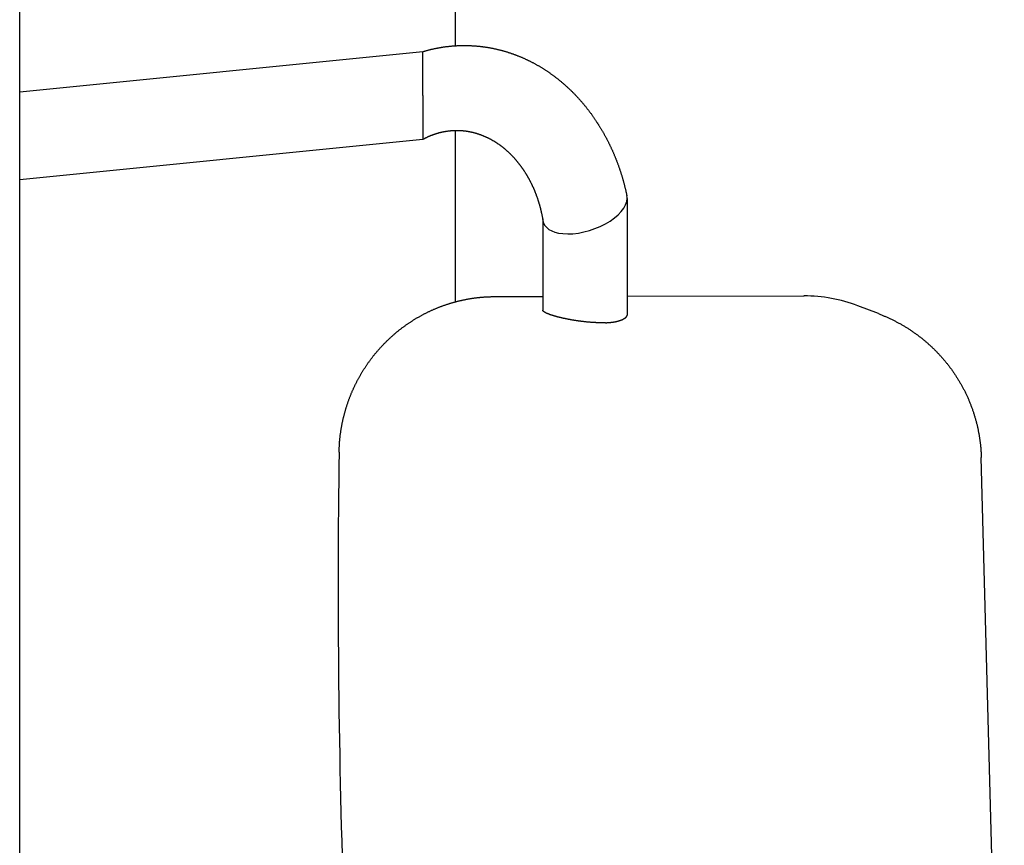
# Model space of a CAD drawing. Extents: x 1292 to 96515, y -55444 to 58338.
# Tile 18 of 80: x 8168 to 8482, y -52263 to -52000. Entities that reach past the tile are written whole.
import ezdxf

# ---------------------------------------------------------------- set-up
doc = ezdxf.new("R2010")
doc.units = 0
doc.layers.get('0').update_dxf_attribs({"linetype": 'CONTINUOUS'})

msp = doc.modelspace()

# ---------------------------------------------------------------- linework, layer by layer
at = {"color": 104, "linetype": 'Continuous'}
for p, q in [((8307.08, -51852.37), (8307.08, -52008.16)), ((8168.08, -52800.89), (8168.08, -51991.62)), ((8168.08, -52022.87), (8296.77, -52010)), ((8296.77, -52024), (8296.77, -52010)), ((8296.77, -52024), (8296.77, -52038)), ((8307.08, -52035.17), (8307.08, -52089.88)), ((8168.08, -52050.87), (8296.77, -52038)), ((8361.94, -52056.86), (8361.94, -52094.08)), ((8335.01, -52063.37), (8335.01, -52092.57)), ((8319.57, -52088.21), (8335.01, -52088.18)), ((8361.94, -52088.12), (8418.39, -52088)), ((8442.14, -52093.65), (8435.58, -52091.15)), ((8482.31, -52417.11), (8474.96, -52139.55))]:
    msp.add_line(p, q, dxfattribs=at)
for points in [[(8296.77, -52010), (8296.96, -52009.95), (8297.15, -52009.89), (8297.34, -52009.84), (8297.53, -52009.78), (8297.72, -52009.73), (8297.91, -52009.68), (8298.1, -52009.63), (8298.29, -52009.58), (8298.48, -52009.53), (8298.68, -52009.48), (8298.87, -52009.43), (8299.06, -52009.38), (8299.25, -52009.34), (8299.44, -52009.29), (8299.64, -52009.25), (8299.83, -52009.2), (8300.02, -52009.16), (8300.22, -52009.12), (8300.41, -52009.07), (8300.6, -52009.03), (8300.8, -52008.99), (8300.99, -52008.96), (8301.18, -52008.92), (8301.38, -52008.88), (8301.57, -52008.84), (8301.77, -52008.81), (8301.96, -52008.77), (8302.16, -52008.74), (8302.35, -52008.7), (8302.54, -52008.67), (8302.74, -52008.64), (8302.94, -52008.61), (8303.13, -52008.58), (8303.33, -52008.55), (8303.52, -52008.52), (8303.72, -52008.5), (8303.91, -52008.47), (8304.11, -52008.44), (8304.31, -52008.42), (8304.5, -52008.39), (8304.7, -52008.37), (8304.89, -52008.35), (8305.09, -52008.33), (8305.29, -52008.31), (8305.48, -52008.29), (8305.68, -52008.27), (8305.88, -52008.25), (8306.07, -52008.23), (8306.27, -52008.22), (8306.47, -52008.2), (8306.66, -52008.19), (8306.86, -52008.17), (8307.06, -52008.16), (8307.26, -52008.15), (8307.45, -52008.13), (8307.65, -52008.12), (8307.85, -52008.11), (8308.05, -52008.11), (8308.24, -52008.1), (8308.44, -52008.09), (8308.64, -52008.08), (8308.84, -52008.08), (8309.03, -52008.07), (8309.23, -52008.07), (8309.43, -52008.07), (8309.63, -52008.07), (8309.82, -52008.07), (8310.02, -52008.06), (8310.22, -52008.07), (8310.42, -52008.07), (8310.61, -52008.07), (8310.81, -52008.07), (8311.01, -52008.08), (8311.21, -52008.08), (8311.4, -52008.09), (8311.6, -52008.09), (8311.8, -52008.1), (8312, -52008.11), (8312.19, -52008.12), (8312.39, -52008.13), (8312.59, -52008.14), (8312.79, -52008.15), (8312.98, -52008.16), (8313.18, -52008.18), (8313.38, -52008.19), (8313.58, -52008.21), (8313.77, -52008.22), (8313.97, -52008.24), (8314.17, -52008.26), (8314.36, -52008.28), (8314.56, -52008.29), (8314.76, -52008.32), (8314.95, -52008.34), (8315.15, -52008.36), (8315.35, -52008.38), (8315.54, -52008.4), (8315.74, -52008.43), (8315.93, -52008.45), (8316.13, -52008.48), (8316.33, -52008.51), (8316.52, -52008.54), (8316.72, -52008.56), (8316.91, -52008.59), (8317.11, -52008.62), (8317.3, -52008.65), (8317.5, -52008.69), (8317.69, -52008.72), (8317.89, -52008.75), (8318.08, -52008.79), (8318.28, -52008.82), (8318.47, -52008.86), (8318.66, -52008.9), (8318.86, -52008.93), (8319.05, -52008.97), (8319.25, -52009.01), (8319.44, -52009.05), (8319.63, -52009.09), (8319.83, -52009.14), (8320.02, -52009.18), (8320.21, -52009.22), (8320.4, -52009.27), (8320.6, -52009.31), (8320.79, -52009.36), (8320.98, -52009.41), (8321.17, -52009.45), (8321.36, -52009.5), (8321.56, -52009.55), (8321.75, -52009.6), (8321.94, -52009.65), (8322.13, -52009.7), (8322.32, -52009.76), (8322.51, -52009.81), (8322.7, -52009.86), (8322.89, -52009.92), (8323.08, -52009.97), (8323.27, -52010.03), (8323.46, -52010.09), (8323.65, -52010.15), (8323.83, -52010.21), (8324.02, -52010.27), (8324.21, -52010.33), (8324.4, -52010.39), (8324.59, -52010.45), (8324.77, -52010.51), (8324.96, -52010.58), (8325.15, -52010.64), (8325.33, -52010.71), (8325.52, -52010.77), (8325.71, -52010.84), (8325.89, -52010.91), (8326.08, -52010.97), (8326.26, -52011.04), (8326.45, -52011.11), (8326.63, -52011.18), (8326.82, -52011.26), (8327, -52011.33), (8327.18, -52011.4), (8327.37, -52011.47), (8327.55, -52011.55), (8327.73, -52011.62), (8327.92, -52011.7), (8328.1, -52011.78), (8328.28, -52011.85), (8328.46, -52011.93), (8328.64, -52012.01), (8328.82, -52012.09), (8329, -52012.17), (8329.18, -52012.25), (8329.36, -52012.33), (8329.54, -52012.42), (8329.72, -52012.5), (8329.9, -52012.58), (8330.08, -52012.67), (8330.26, -52012.75), (8330.44, -52012.84), (8330.61, -52012.93), (8330.79, -52013.01), (8330.97, -52013.1), (8331.15, -52013.19), (8331.32, -52013.28), (8331.5, -52013.37), (8331.67, -52013.46), (8331.85, -52013.55), (8332.02, -52013.65), (8332.2, -52013.74), (8332.37, -52013.83), (8332.54, -52013.93), (8332.72, -52014.02), (8332.89, -52014.12), (8333.06, -52014.22), (8333.23, -52014.31), (8333.41, -52014.41), (8333.58, -52014.51), (8333.75, -52014.61), (8333.92, -52014.71), (8334.09, -52014.81), (8334.26, -52014.91), (8334.43, -52015.01), (8334.6, -52015.12), (8334.77, -52015.22), (8334.93, -52015.32), (8335.1, -52015.43), (8335.27, -52015.53), (8335.43, -52015.64), (8335.6, -52015.74), (8335.77, -52015.85), (8335.93, -52015.96), (8336.1, -52016.07), (8336.26, -52016.18), (8336.43, -52016.29), (8336.59, -52016.4), (8336.76, -52016.51), (8336.92, -52016.62), (8337.08, -52016.73), (8337.24, -52016.84), (8337.41, -52016.96), (8337.57, -52017.07), (8337.73, -52017.19), (8337.89, -52017.3), (8338.05, -52017.42), (8338.21, -52017.53), (8338.37, -52017.65), (8338.53, -52017.77), (8338.68, -52017.89), (8338.84, -52018.01), (8339, -52018.13), (8339.16, -52018.25), (8339.31, -52018.37), (8339.47, -52018.49), (8339.63, -52018.61), (8339.78, -52018.73), (8339.94, -52018.85), (8340.09, -52018.98), (8340.24, -52019.1), (8340.4, -52019.23), (8340.55, -52019.35), (8340.7, -52019.48), (8340.85, -52019.6), (8341.01, -52019.73), (8341.16, -52019.86), (8341.31, -52019.99), (8341.46, -52020.11), (8341.61, -52020.24), (8341.76, -52020.37), (8341.91, -52020.5), (8342.05, -52020.63), (8342.2, -52020.76), (8342.35, -52020.9), (8342.5, -52021.03), (8342.64, -52021.16), (8342.79, -52021.29), (8342.93, -52021.43), (8343.08, -52021.56), (8343.22, -52021.7), (8343.37, -52021.83), (8343.51, -52021.97), (8343.65, -52022.1), (8343.8, -52022.24), (8343.94, -52022.38), (8344.08, -52022.52), (8344.22, -52022.66), (8344.36, -52022.79), (8344.5, -52022.93), (8344.64, -52023.07), (8344.78, -52023.21), (8344.92, -52023.35), (8345.06, -52023.5), (8345.2, -52023.64), (8345.33, -52023.78), (8345.47, -52023.92), (8345.61, -52024.07), (8345.74, -52024.21), (8345.88, -52024.35), (8346.01, -52024.5), (8346.15, -52024.64), (8346.28, -52024.79), (8346.41, -52024.93), (8346.54, -52025.08), (8346.68, -52025.23), (8346.81, -52025.38), (8346.94, -52025.52), (8347.07, -52025.67), (8347.2, -52025.82), (8347.33, -52025.97), (8347.46, -52026.12), (8347.59, -52026.27), (8347.72, -52026.42), (8347.84, -52026.57), (8347.97, -52026.72), (8348.1, -52026.87), (8348.22, -52027.02), (8348.35, -52027.18), (8348.48, -52027.33), (8348.6, -52027.48), (8348.72, -52027.64), (8348.85, -52027.79), (8348.97, -52027.95), (8349.09, -52028.1), (8349.22, -52028.26), (8349.34, -52028.41), (8349.46, -52028.57), (8349.58, -52028.73), (8349.7, -52028.88), (8349.82, -52029.04), (8349.94, -52029.2), (8350.06, -52029.36), (8350.17, -52029.51), (8350.29, -52029.67), (8350.41, -52029.83), (8350.53, -52029.99), (8350.64, -52030.15), (8350.76, -52030.31), (8350.87, -52030.47), (8350.99, -52030.63), (8351.1, -52030.8), (8351.21, -52030.96), (8351.33, -52031.12), (8351.44, -52031.28), (8351.55, -52031.45), (8351.66, -52031.61), (8351.77, -52031.77), (8351.88, -52031.94), (8351.99, -52032.1), (8352.1, -52032.27), (8352.21, -52032.43), (8352.32, -52032.6), (8352.43, -52032.76), (8352.53, -52032.93), (8352.64, -52033.09), (8352.75, -52033.26), (8352.85, -52033.43), (8352.96, -52033.6), (8353.06, -52033.76), (8353.16, -52033.93), (8353.27, -52034.1), (8353.37, -52034.27), (8353.47, -52034.44), (8353.57, -52034.61), (8353.68, -52034.78), (8353.78, -52034.95), (8353.88, -52035.12), (8353.98, -52035.29), (8354.08, -52035.46), (8354.18, -52035.63), (8354.27, -52035.8), (8354.37, -52035.97), (8354.47, -52036.14), (8354.56, -52036.32), (8354.66, -52036.49), (8354.76, -52036.66), (8354.85, -52036.84), (8354.95, -52037.01), (8355.04, -52037.18), (8355.13, -52037.36), (8355.23, -52037.53), (8355.32, -52037.71), (8355.41, -52037.88), (8355.5, -52038.06), (8355.59, -52038.23), (8355.68, -52038.41), (8355.77, -52038.58), (8355.86, -52038.76), (8355.95, -52038.94), (8356.04, -52039.11), (8356.13, -52039.29), (8356.21, -52039.47), (8356.3, -52039.65), (8356.39, -52039.82), (8356.47, -52040), (8356.56, -52040.18), (8356.64, -52040.36), (8356.73, -52040.54), (8356.81, -52040.72), (8356.89, -52040.9), (8356.98, -52041.08), (8357.06, -52041.26), (8357.14, -52041.44), (8357.22, -52041.62), (8357.3, -52041.8), (8357.38, -52041.98), (8357.46, -52042.16), (8357.54, -52042.34), (8357.62, -52042.52), (8357.69, -52042.7), (8357.77, -52042.89), (8357.85, -52043.07), (8357.92, -52043.25), (8358, -52043.43), (8358.07, -52043.62), (8358.15, -52043.8), (8358.22, -52043.98), (8358.3, -52044.17), (8358.37, -52044.35), (8358.44, -52044.53), (8358.51, -52044.72), (8358.58, -52044.9), (8358.66, -52045.09), (8358.73, -52045.27), (8358.8, -52045.46), (8358.86, -52045.64), (8358.93, -52045.83), (8359, -52046.01), (8359.07, -52046.2), (8359.14, -52046.38), (8359.2, -52046.57), (8359.27, -52046.76), (8359.33, -52046.94), (8359.4, -52047.13), (8359.46, -52047.32), (8359.53, -52047.5), (8359.59, -52047.69), (8359.65, -52047.88), (8359.72, -52048.06), (8359.78, -52048.25), (8359.84, -52048.44), (8359.9, -52048.63), (8359.96, -52048.82), (8360.02, -52049), (8360.08, -52049.19), (8360.14, -52049.38), (8360.2, -52049.57), (8360.25, -52049.76), (8360.31, -52049.95), (8360.37, -52050.14), (8360.42, -52050.33), (8360.48, -52050.52), (8360.53, -52050.71), (8360.59, -52050.9), (8360.64, -52051.09), (8360.7, -52051.28), (8360.75, -52051.47), (8360.8, -52051.66), (8360.85, -52051.85), (8360.91, -52052.04), (8360.96, -52052.23), (8361.01, -52052.42), (8361.06, -52052.61), (8361.11, -52052.8), (8361.15, -52053), (8361.2, -52053.19), (8361.25, -52053.38), (8361.3, -52053.57), (8361.34, -52053.76), (8361.39, -52053.96), (8361.44, -52054.15), (8361.48, -52054.34), (8361.53, -52054.53), (8361.57, -52054.73), (8361.61, -52054.92), (8361.66, -52055.11), (8361.7, -52055.3), (8361.74, -52055.5), (8361.78, -52055.69), (8361.82, -52055.88), (8361.86, -52056.08)], [(8296.77, -52038), (8296.89, -52037.94), (8297.01, -52037.87), (8297.13, -52037.81), (8297.25, -52037.75), (8297.37, -52037.69), (8297.49, -52037.63), (8297.61, -52037.56), (8297.73, -52037.5), (8297.85, -52037.45), (8297.97, -52037.39), (8298.09, -52037.33), (8298.21, -52037.27), (8298.33, -52037.22), (8298.46, -52037.16), (8298.58, -52037.1), (8298.7, -52037.05), (8298.83, -52037), (8298.95, -52036.94), (8299.07, -52036.89), (8299.2, -52036.84), (8299.32, -52036.79), (8299.45, -52036.74), (8299.57, -52036.69), (8299.7, -52036.64), (8299.82, -52036.59), (8299.95, -52036.55), (8300.08, -52036.5), (8300.2, -52036.45), (8300.33, -52036.41), (8300.46, -52036.36), (8300.59, -52036.32), (8300.71, -52036.28), (8300.84, -52036.24), (8300.97, -52036.2), (8301.1, -52036.15), (8301.23, -52036.12), (8301.36, -52036.08), (8301.48, -52036.04), (8301.61, -52036), (8301.74, -52035.96), (8301.87, -52035.93), (8302, -52035.89), (8302.13, -52035.86), (8302.26, -52035.83), (8302.4, -52035.79), (8302.53, -52035.76), (8302.66, -52035.73), (8302.79, -52035.7), (8302.92, -52035.67), (8303.05, -52035.64), (8303.18, -52035.62), (8303.31, -52035.59), (8303.45, -52035.56), (8303.58, -52035.54), (8303.71, -52035.51), (8303.84, -52035.49), (8303.98, -52035.47), (8304.11, -52035.44), (8304.24, -52035.42), (8304.38, -52035.4), (8304.51, -52035.38), (8304.64, -52035.37), (8304.78, -52035.35), (8304.91, -52035.33), (8305.04, -52035.31), (8305.18, -52035.3), (8305.31, -52035.28), (8305.44, -52035.27), (8305.58, -52035.26), (8305.71, -52035.25), (8305.85, -52035.24), (8305.98, -52035.23), (8306.12, -52035.22), (8306.25, -52035.21), (8306.38, -52035.2), (8306.52, -52035.19), (8306.65, -52035.19), (8306.79, -52035.18), (8306.92, -52035.18), (8307.06, -52035.17), (8307.19, -52035.17), (8307.33, -52035.17), (8307.46, -52035.17), (8307.6, -52035.17), (8307.73, -52035.17), (8307.87, -52035.17), (8308, -52035.17), (8308.13, -52035.18), (8308.27, -52035.18), (8308.4, -52035.18), (8308.54, -52035.19), (8308.67, -52035.2), (8308.81, -52035.2), (8308.94, -52035.21), (8309.08, -52035.22), (8309.21, -52035.23), (8309.34, -52035.24), (8309.48, -52035.25), (8309.61, -52035.27), (8309.75, -52035.28), (8309.88, -52035.29), (8310.01, -52035.31), (8310.15, -52035.33), (8310.28, -52035.34), (8310.41, -52035.36), (8310.55, -52035.38), (8310.68, -52035.4), (8310.81, -52035.42), (8310.95, -52035.44), (8311.08, -52035.46), (8311.21, -52035.48), (8311.35, -52035.5), (8311.48, -52035.53), (8311.61, -52035.55), (8311.74, -52035.58), (8311.88, -52035.61), (8312.01, -52035.63), (8312.14, -52035.66), (8312.27, -52035.69), (8312.4, -52035.72), (8312.53, -52035.75), (8312.66, -52035.78), (8312.79, -52035.81), (8312.93, -52035.85), (8313.06, -52035.88), (8313.19, -52035.91), (8313.32, -52035.95), (8313.45, -52035.98), (8313.58, -52036.02), (8313.7, -52036.06), (8313.83, -52036.1), (8313.96, -52036.14), (8314.09, -52036.17), (8314.22, -52036.22), (8314.35, -52036.26), (8314.48, -52036.3), (8314.6, -52036.34), (8314.73, -52036.38), (8314.86, -52036.43), (8314.99, -52036.47), (8315.11, -52036.52), (8315.24, -52036.57), (8315.36, -52036.61), (8315.49, -52036.66), (8315.62, -52036.71), (8315.74, -52036.76), (8315.87, -52036.81), (8315.99, -52036.86), (8316.12, -52036.91), (8316.24, -52036.96), (8316.36, -52037.01), (8316.49, -52037.07), (8316.61, -52037.12), (8316.73, -52037.18), (8316.86, -52037.23), (8316.98, -52037.29), (8317.1, -52037.35), (8317.22, -52037.4), (8317.34, -52037.46), (8317.47, -52037.52), (8317.59, -52037.58), (8317.71, -52037.64), (8317.83, -52037.7), (8317.95, -52037.76), (8318.07, -52037.82), (8318.19, -52037.89), (8318.3, -52037.95), (8318.42, -52038.01), (8318.54, -52038.08), (8318.66, -52038.14), (8318.78, -52038.21), (8318.89, -52038.28), (8319.01, -52038.34), (8319.13, -52038.41), (8319.24, -52038.48), (8319.36, -52038.55), (8319.47, -52038.62), (8319.59, -52038.69), (8319.7, -52038.76), (8319.82, -52038.83), (8319.93, -52038.9), (8320.04, -52038.97), (8320.16, -52039.05), (8320.27, -52039.12), (8320.38, -52039.19), (8320.49, -52039.27), (8320.61, -52039.34), (8320.72, -52039.42), (8320.83, -52039.5), (8320.94, -52039.57), (8321.05, -52039.65), (8321.16, -52039.73), (8321.27, -52039.81), (8321.38, -52039.89), (8321.49, -52039.97), (8321.59, -52040.05), (8321.7, -52040.13), (8321.81, -52040.21), (8321.92, -52040.29), (8322.02, -52040.37), (8322.13, -52040.46), (8322.23, -52040.54), (8322.34, -52040.62), (8322.44, -52040.71), (8322.55, -52040.79), (8322.65, -52040.88), (8322.76, -52040.96), (8322.86, -52041.05), (8322.96, -52041.14), (8323.07, -52041.22), (8323.17, -52041.31), (8323.27, -52041.4), (8323.37, -52041.49), (8323.47, -52041.58), (8323.57, -52041.67), (8323.67, -52041.76), (8323.77, -52041.85), (8323.87, -52041.94), (8323.97, -52042.03), (8324.07, -52042.12), (8324.17, -52042.21), (8324.27, -52042.31), (8324.36, -52042.4), (8324.46, -52042.49), (8324.56, -52042.59), (8324.65, -52042.68), (8324.75, -52042.78), (8324.84, -52042.87), (8324.94, -52042.97), (8325.03, -52043.06), (8325.13, -52043.16), (8325.22, -52043.26), (8325.31, -52043.35), (8325.4, -52043.45), (8325.5, -52043.55), (8325.59, -52043.65), (8325.68, -52043.75), (8325.77, -52043.85), (8325.86, -52043.95), (8325.95, -52044.05), (8326.04, -52044.15), (8326.13, -52044.25), (8326.22, -52044.35), (8326.31, -52044.45), (8326.4, -52044.55), (8326.48, -52044.65), (8326.57, -52044.76), (8326.66, -52044.86), (8326.74, -52044.96), (8326.83, -52045.07), (8326.91, -52045.17), (8327, -52045.28), (8327.08, -52045.38), (8327.17, -52045.49), (8327.25, -52045.59), (8327.34, -52045.7), (8327.42, -52045.8), (8327.5, -52045.91), (8327.58, -52046.02), (8327.66, -52046.12), (8327.75, -52046.23), (8327.83, -52046.34), (8327.91, -52046.45), (8327.99, -52046.55), (8328.07, -52046.66), (8328.15, -52046.77), (8328.22, -52046.88), (8328.3, -52046.99), (8328.38, -52047.1), (8328.46, -52047.21), (8328.53, -52047.32), (8328.61, -52047.43), (8328.69, -52047.54), (8328.76, -52047.65), (8328.84, -52047.77), (8328.91, -52047.88), (8328.99, -52047.99), (8329.06, -52048.1), (8329.13, -52048.22), (8329.21, -52048.33), (8329.28, -52048.44), (8329.35, -52048.56), (8329.42, -52048.67), (8329.5, -52048.78), (8329.57, -52048.9), (8329.64, -52049.01), (8329.71, -52049.13), (8329.78, -52049.24), (8329.85, -52049.36), (8329.92, -52049.47), (8329.98, -52049.59), (8330.05, -52049.71), (8330.12, -52049.82), (8330.19, -52049.94), (8330.25, -52050.06), (8330.32, -52050.17), (8330.39, -52050.29), (8330.45, -52050.41), (8330.52, -52050.53), (8330.58, -52050.64), (8330.65, -52050.76), (8330.71, -52050.88), (8330.77, -52051), (8330.84, -52051.12), (8330.9, -52051.24), (8330.96, -52051.36), (8331.02, -52051.48), (8331.08, -52051.6), (8331.14, -52051.72), (8331.2, -52051.84), (8331.26, -52051.96), (8331.32, -52052.08), (8331.38, -52052.2), (8331.44, -52052.32), (8331.5, -52052.44), (8331.56, -52052.56), (8331.62, -52052.69), (8331.67, -52052.81), (8331.73, -52052.93), (8331.79, -52053.05), (8331.84, -52053.18), (8331.9, -52053.3), (8331.95, -52053.42), (8332.01, -52053.54), (8332.06, -52053.67), (8332.11, -52053.79), (8332.17, -52053.91), (8332.22, -52054.04), (8332.27, -52054.16), (8332.33, -52054.29), (8332.38, -52054.41), (8332.43, -52054.54), (8332.48, -52054.66), (8332.53, -52054.78), (8332.58, -52054.91), (8332.63, -52055.03), (8332.68, -52055.16), (8332.73, -52055.29), (8332.78, -52055.41), (8332.82, -52055.54), (8332.87, -52055.66), (8332.92, -52055.79), (8332.96, -52055.92), (8333.01, -52056.04), (8333.06, -52056.17), (8333.1, -52056.3), (8333.15, -52056.42), (8333.19, -52056.55), (8333.24, -52056.68), (8333.28, -52056.8), (8333.32, -52056.93), (8333.37, -52057.06), (8333.41, -52057.19), (8333.45, -52057.31), (8333.49, -52057.44), (8333.53, -52057.57), (8333.57, -52057.7), (8333.62, -52057.83), (8333.66, -52057.96), (8333.69, -52058.08), (8333.73, -52058.21), (8333.77, -52058.34), (8333.81, -52058.47), (8333.85, -52058.6), (8333.89, -52058.73), (8333.92, -52058.86), (8333.96, -52058.99), (8334, -52059.12), (8334.03, -52059.25), (8334.07, -52059.38), (8334.1, -52059.51), (8334.14, -52059.64), (8334.17, -52059.77), (8334.21, -52059.9), (8334.24, -52060.03), (8334.27, -52060.16), (8334.31, -52060.29), (8334.34, -52060.42), (8334.37, -52060.55), (8334.4, -52060.68), (8334.43, -52060.81), (8334.47, -52060.94), (8334.5, -52061.08), (8334.53, -52061.21), (8334.55, -52061.34), (8334.58, -52061.47), (8334.61, -52061.6), (8334.64, -52061.73), (8334.67, -52061.86), (8334.7, -52062), (8334.72, -52062.13), (8334.75, -52062.26), (8334.78, -52062.39), (8334.8, -52062.52), (8334.83, -52062.66), (8334.85, -52062.79), (8334.88, -52062.92), (8334.9, -52063.05), (8334.93, -52063.19), (8334.95, -52063.32), (8334.97, -52063.45), (8335, -52063.58), (8335.02, -52063.72), (8335.04, -52063.85), (8335.06, -52063.98)]]:
    msp.add_lwpolyline(points, dxfattribs=at)
msp.add_arc((8418.51, -52135.82), 47.83, 69.0882, 90.1517, dxfattribs=at)
for centre, major_axis, ratio, start_param, end_param in [((8348.48, -52060.11), (-13.27, -4.45), 0.508158, 2.972666, 3.08056), ((8348.48, -52060.11), (-13.27, -4.45), 0.508158, 0.845156, 2.972666), ((8348.48, -52060.11), (13.27, 4.45), 0.508158, 3.057117, 3.986748), ((8461.43, -52187.04), (1.62, -737.98), 0.259799, 4.645128, 5.044124)]:
    msp.add_ellipse(centre, major_axis=major_axis, ratio=ratio, start_param=start_param, end_param=end_param, dxfattribs=at)
for points, knots in [([(8270.03, -52137.86), (8270.03, -52137.72), (8270.03, -52137.45), (8270.04, -52137.04), (8270.06, -52136.63), (8270.08, -52136.23), (8270.1, -52135.82), (8270.12, -52135.41), (8270.15, -52135), (8270.18, -52134.59), (8270.21, -52134.19), (8270.25, -52133.78), (8270.29, -52133.37), (8270.34, -52132.97), (8270.38, -52132.56), (8270.43, -52132.15), (8270.49, -52131.75), (8270.55, -52131.34), (8270.61, -52130.94), (8270.67, -52130.54), (8270.74, -52130.13), (8270.81, -52129.73), (8270.88, -52129.33), (8270.96, -52128.93), (8271.04, -52128.53), (8271.12, -52128.12), (8271.21, -52127.73), (8271.3, -52127.33), (8271.39, -52126.93), (8271.48, -52126.53), (8271.58, -52126.13), (8271.69, -52125.74), (8271.79, -52125.34), (8271.9, -52124.95), (8272.01, -52124.56), (8272.13, -52124.16), (8272.25, -52123.77), (8272.37, -52123.38), (8272.49, -52122.99), (8272.62, -52122.6), (8272.75, -52122.22), (8272.88, -52121.83), (8273.02, -52121.45), (8273.16, -52121.06), (8273.3, -52120.68), (8273.45, -52120.3), (8273.6, -52119.92), (8273.75, -52119.54), (8273.91, -52119.16), (8274.06, -52118.78), (8274.23, -52118.41), (8274.39, -52118.03), (8274.56, -52117.66), (8274.73, -52117.29), (8274.9, -52116.92), (8275.08, -52116.55), (8275.26, -52116.18), (8275.44, -52115.81), (8275.62, -52115.45), (8275.81, -52115.09), (8276, -52114.73), (8276.2, -52114.37), (8276.39, -52114.01), (8276.59, -52113.65), (8276.8, -52113.3), (8277, -52112.94), (8277.21, -52112.59), (8277.42, -52112.24), (8277.64, -52111.89), (8277.85, -52111.55), (8278.07, -52111.2), (8278.29, -52110.86), (8278.52, -52110.52), (8278.75, -52110.18), (8278.98, -52109.84), (8279.21, -52109.5), (8279.45, -52109.17), (8279.68, -52108.84), (8279.93, -52108.51), (8280.17, -52108.18), (8280.42, -52107.85), (8280.67, -52107.53), (8280.92, -52107.21), (8281.17, -52106.89), (8281.43, -52106.57), (8281.69, -52106.25), (8281.95, -52105.94), (8282.21, -52105.63), (8282.48, -52105.32), (8282.75, -52105.01), (8283.02, -52104.71), (8283.3, -52104.4), (8283.58, -52104.1), (8283.85, -52103.8), (8284.14, -52103.51), (8284.42, -52103.21), (8284.71, -52102.92), (8285, -52102.63), (8285.29, -52102.35), (8285.58, -52102.06), (8285.88, -52101.78), (8286.18, -52101.5), (8286.48, -52101.22), (8286.78, -52100.95), (8287.08, -52100.68), (8287.39, -52100.41), (8287.7, -52100.14), (8288.01, -52099.87), (8288.32, -52099.61), (8288.64, -52099.35), (8288.96, -52099.1), (8289.28, -52098.84), (8289.6, -52098.59), (8289.92, -52098.34), (8290.25, -52098.09), (8290.58, -52097.85), (8290.91, -52097.61), (8291.24, -52097.37), (8291.57, -52097.13), (8291.91, -52096.9), (8292.25, -52096.67), (8292.59, -52096.44), (8292.93, -52096.22), (8293.27, -52096), (8293.62, -52095.78), (8293.96, -52095.56), (8294.31, -52095.35), (8294.66, -52095.14), (8295.02, -52094.93), (8295.37, -52094.72), (8295.73, -52094.52), (8296.08, -52094.32), (8296.44, -52094.13), (8296.8, -52093.93), (8297.16, -52093.74), (8297.53, -52093.56), (8297.89, -52093.37), (8298.26, -52093.19), (8298.63, -52093.01), (8299, -52092.84), (8299.37, -52092.67), (8299.74, -52092.5), (8300.11, -52092.33), (8300.49, -52092.17), (8300.86, -52092.01), (8301.24, -52091.85), (8301.62, -52091.7), (8302, -52091.55), (8302.38, -52091.4), (8302.77, -52091.26), (8303.15, -52091.12), (8303.54, -52090.98), (8303.92, -52090.85), (8304.31, -52090.72), (8304.7, -52090.59), (8305.09, -52090.47), (8305.48, -52090.34), (8305.87, -52090.23), (8306.26, -52090.11), (8306.65, -52090), (8307.05, -52089.89), (8307.44, -52089.79), (8307.84, -52089.69), (8308.24, -52089.59), (8308.63, -52089.49), (8309.03, -52089.4), (8309.43, -52089.31), (8309.83, -52089.23), (8310.23, -52089.15), (8310.63, -52089.07), (8311.04, -52088.99), (8311.44, -52088.92), (8311.84, -52088.85), (8312.24, -52088.79), (8312.65, -52088.73), (8313.05, -52088.67), (8313.46, -52088.62), (8313.86, -52088.57), (8314.27, -52088.52), (8314.68, -52088.47), (8315.08, -52088.43), (8315.49, -52088.4), (8315.9, -52088.36), (8316.31, -52088.33), (8316.71, -52088.31), (8317.12, -52088.28), (8317.53, -52088.26), (8317.94, -52088.25), (8318.35, -52088.23), (8318.76, -52088.22), (8319.16, -52088.22), (8319.44, -52088.21), (8319.57, -52088.21)], [0, 0, 0, 0, 0.408827, 0.817639, 1.226441, 1.635236, 2.044031, 2.45283, 2.861633, 3.270439, 3.679248, 4.088057, 4.496865, 4.905671, 5.314477, 5.723282, 6.132087, 6.540892, 6.949698, 7.358503, 7.767309, 8.176115, 8.584921, 8.993727, 9.402533, 9.811338, 10.220144, 10.62895, 11.037755, 11.446561, 11.855367, 12.264172, 12.672978, 13.081784, 13.490589, 13.899395, 14.308201, 14.717006, 15.125812, 15.534618, 15.943423, 16.352229, 16.761035, 17.16984, 17.578646, 17.987451, 18.396257, 18.805063, 19.213868, 19.622674, 20.03148, 20.440285, 20.849091, 21.257897, 21.666702, 22.075508, 22.484314, 22.89312, 23.301925, 23.710731, 24.119537, 24.528342, 24.937148, 25.345954, 25.75476, 26.163565, 26.572371, 26.981177, 27.389983, 27.798788, 28.207594, 28.6164, 29.025206, 29.434012, 29.842818, 30.251623, 30.660429, 31.069235, 31.478041, 31.886847, 32.295653, 32.704459, 33.113265, 33.522071, 33.930877, 34.339683, 34.748489, 35.157295, 35.566101, 35.974907, 36.383713, 36.792519, 37.201326, 37.610132, 38.018938, 38.427744, 38.83655, 39.245357, 39.654163, 40.062969, 40.471776, 40.880582, 41.289388, 41.698195, 42.107001, 42.515808, 42.924614, 43.333421, 43.742227, 44.151034, 44.559841, 44.968647, 45.377454, 45.786261, 46.195067, 46.603874, 47.012681, 47.421488, 47.830295, 48.239101, 48.647908, 49.056715, 49.465522, 49.874329, 50.283136, 50.691943, 51.100751, 51.509558, 51.918365, 52.327172, 52.735979, 53.144787, 53.553594, 53.962401, 54.371209, 54.780016, 55.188824, 55.597631, 56.006439, 56.415246, 56.824054, 57.232862, 57.641669, 58.050477, 58.459285, 58.868093, 59.276901, 59.685708, 60.094516, 60.503324, 60.912132, 61.32094, 61.729749, 62.138557, 62.547365, 62.956173, 63.364981, 63.77379, 64.182598, 64.591406, 65.000215, 65.409023, 65.817832, 66.22664, 66.635449, 67.044257, 67.453066, 67.861875, 68.270683, 68.679492, 69.088301, 69.49711, 69.905919, 70.314729, 70.723537, 71.132346, 71.541154, 71.949962, 72.358771, 72.76758, 73.176391, 73.585203, 73.994015, 74.402827, 74.811637, 75.220443, 75.629244, 76.038041, 76.44684, 76.855644, 77.264461, 77.673295, 77.673295, 77.673295, 77.673295]), ([(8341.36, -52095.08), (8341.28, -52095.06), (8341.11, -52095.02), (8340.85, -52094.96), (8340.6, -52094.9), (8340.35, -52094.84), (8340.11, -52094.78), (8339.87, -52094.72), (8339.63, -52094.66), (8339.4, -52094.6), (8339.17, -52094.53), (8338.95, -52094.47), (8338.73, -52094.41), (8338.51, -52094.34), (8338.3, -52094.28), (8338.09, -52094.21), (8337.89, -52094.15), (8337.7, -52094.08), (8337.51, -52094.02), (8337.32, -52093.95), (8337.14, -52093.89), (8336.96, -52093.82), (8336.8, -52093.76), (8336.63, -52093.69), (8336.48, -52093.63), (8336.33, -52093.56), (8336.18, -52093.49), (8336.04, -52093.43), (8335.91, -52093.36), (8335.79, -52093.3), (8335.68, -52093.24), (8335.57, -52093.17), (8335.47, -52093.11), (8335.38, -52093.05), (8335.3, -52092.98), (8335.23, -52092.92), (8335.16, -52092.86), (8335.11, -52092.8), (8335.07, -52092.74), (8335.04, -52092.68), (8335.02, -52092.62), (8335.01, -52092.58), (8335.01, -52092.57)], [0, 0, 0, 0, 0.26468, 0.526313, 0.784773, 1.039939, 1.291693, 1.539919, 1.784505, 2.025338, 2.262306, 2.495299, 2.724202, 2.948904, 3.169287, 3.385233, 3.596619, 3.803319, 4.005203, 4.202133, 4.39397, 4.580564, 4.761762, 4.937405, 5.107323, 5.271345, 5.42929, 5.580973, 5.726204, 5.864791, 5.996541, 6.121263, 6.238775, 6.348921, 6.451571, 6.546638, 6.634105, 6.714066, 6.786796, 6.852871, 6.913336, 6.969916, 6.969916, 6.969916, 6.969916]), ([(8442.14, -52093.65), (8442.29, -52093.71), (8442.6, -52093.83), (8443.07, -52094.02), (8443.53, -52094.21), (8443.99, -52094.4), (8444.45, -52094.6), (8444.9, -52094.8), (8445.36, -52095), (8445.81, -52095.21), (8446.26, -52095.43), (8446.71, -52095.65), (8447.15, -52095.87), (8447.6, -52096.1), (8448.04, -52096.33), (8448.48, -52096.57), (8448.92, -52096.81), (8449.35, -52097.05), (8449.78, -52097.3), (8450.21, -52097.55), (8450.64, -52097.81), (8451.07, -52098.07), (8451.49, -52098.33), (8451.91, -52098.6), (8452.33, -52098.88), (8452.74, -52099.15), (8453.15, -52099.43), (8453.56, -52099.72), (8453.97, -52100.01), (8454.37, -52100.3), (8454.77, -52100.6), (8455.17, -52100.9), (8455.57, -52101.2), (8455.96, -52101.51), (8456.35, -52101.83), (8456.73, -52102.14), (8457.12, -52102.46), (8457.5, -52102.79), (8457.87, -52103.11), (8458.24, -52103.44), (8458.61, -52103.78), (8458.98, -52104.12), (8459.34, -52104.46), (8459.7, -52104.81), (8460.06, -52105.16), (8460.41, -52105.51), (8460.76, -52105.86), (8461.11, -52106.22), (8461.45, -52106.59), (8461.79, -52106.95), (8462.12, -52107.32), (8462.45, -52107.7), (8462.78, -52108.07), (8463.11, -52108.45), (8463.43, -52108.84), (8463.74, -52109.22), (8464.05, -52109.61), (8464.36, -52110), (8464.67, -52110.4), (8464.97, -52110.8), (8465.26, -52111.2), (8465.56, -52111.6), (8465.85, -52112.01), (8466.13, -52112.42), (8466.41, -52112.83), (8466.69, -52113.24), (8466.96, -52113.66), (8467.23, -52114.08), (8467.49, -52114.51), (8467.75, -52114.93), (8468.01, -52115.36), (8468.26, -52115.79), (8468.51, -52116.22), (8468.75, -52116.66), (8468.99, -52117.1), (8469.22, -52117.54), (8469.45, -52117.98), (8469.68, -52118.43), (8469.9, -52118.87), (8470.11, -52119.32), (8470.33, -52119.78), (8470.53, -52120.23), (8470.74, -52120.68), (8470.94, -52121.14), (8471.13, -52121.6), (8471.32, -52122.06), (8471.5, -52122.53), (8471.68, -52122.99), (8471.86, -52123.46), (8472.03, -52123.93), (8472.2, -52124.4), (8472.36, -52124.87), (8472.51, -52125.34), (8472.67, -52125.82), (8472.81, -52126.3), (8472.96, -52126.77), (8473.09, -52127.25), (8473.23, -52127.73), (8473.36, -52128.22), (8473.48, -52128.7), (8473.6, -52129.18), (8473.71, -52129.67), (8473.82, -52130.16), (8473.92, -52130.65), (8474.02, -52131.13), (8474.12, -52131.62), (8474.21, -52132.11), (8474.29, -52132.61), (8474.37, -52133.1), (8474.45, -52133.59), (8474.52, -52134.09), (8474.58, -52134.58), (8474.64, -52135.08), (8474.7, -52135.57), (8474.75, -52136.07), (8474.79, -52136.57), (8474.83, -52137.06), (8474.87, -52137.56), (8474.9, -52138.06), (8474.93, -52138.56), (8474.95, -52139.05), (8474.96, -52139.39), (8474.96, -52139.55)], [0, 0, 0, 0, 0.49885, 0.997684, 1.49651, 1.995337, 2.494172, 2.993013, 3.491858, 3.990705, 4.489552, 4.9884, 5.48725, 5.986101, 6.484954, 6.983811, 7.48267, 7.981529, 8.480388, 8.979244, 9.4781, 9.976954, 10.475808, 10.974662, 11.473519, 11.972377, 12.471237, 12.970098, 13.46896, 13.967823, 14.466686, 14.965551, 15.464415, 15.963281, 16.462147, 16.961013, 17.459881, 17.958749, 18.457618, 18.956487, 19.455357, 19.954227, 20.453098, 20.951969, 21.45084, 21.949712, 22.448585, 22.947458, 23.446331, 23.945205, 24.444078, 24.942951, 25.441823, 25.940696, 26.43957, 26.938446, 27.437324, 27.936204, 28.435086, 28.933968, 29.432846, 29.931718, 30.430582, 30.929437, 31.428283, 31.927124, 32.42596, 32.924796, 33.423633, 33.922476, 34.421329, 34.920194, 35.419071, 35.917959, 36.416853, 36.915751, 37.41465, 37.913547, 38.412441, 38.911333, 39.410222, 39.909111, 40.407998, 40.906887, 41.405776, 41.904666, 42.403557, 42.902448, 43.401339, 43.90023, 44.399121, 44.898012, 45.396903, 45.895794, 46.394685, 46.893576, 47.392467, 47.891359, 48.39025, 48.889142, 49.388033, 49.886924, 50.385814, 50.884703, 51.383592, 51.882481, 52.381372, 52.880264, 53.379158, 53.878055, 54.376955, 54.875853, 55.374748, 55.873638, 56.372519, 56.871389, 57.370251, 57.869112, 58.367983, 58.866872, 59.365789, 59.864742, 59.864742, 59.864742, 59.864742]), ([(8355.02, -52096.55), (8354.9, -52096.55), (8354.68, -52096.56), (8354.34, -52096.56), (8354, -52096.57), (8353.66, -52096.57), (8353.31, -52096.56), (8352.97, -52096.56), (8352.62, -52096.55), (8352.27, -52096.54), (8351.92, -52096.52), (8351.56, -52096.5), (8351.21, -52096.48), (8350.85, -52096.46), (8350.5, -52096.44), (8350.14, -52096.41), (8349.79, -52096.38), (8349.43, -52096.35), (8349.08, -52096.32), (8348.72, -52096.28), (8348.37, -52096.24), (8348.01, -52096.2), (8347.66, -52096.16), (8347.31, -52096.12), (8346.96, -52096.07), (8346.61, -52096.03), (8346.26, -52095.98), (8345.92, -52095.93), (8345.57, -52095.88), (8345.23, -52095.82), (8344.89, -52095.77), (8344.56, -52095.71), (8344.22, -52095.65), (8343.89, -52095.59), (8343.57, -52095.53), (8343.24, -52095.47), (8342.92, -52095.41), (8342.6, -52095.35), (8342.29, -52095.28), (8341.97, -52095.22), (8341.67, -52095.15), (8341.46, -52095.1), (8341.36, -52095.08)], [0, 0, 0, 0, 0.334655, 0.672282, 1.012658, 1.355566, 1.700788, 2.04811, 2.397322, 2.748213, 3.100578, 3.454214, 3.80892, 4.164498, 4.520755, 4.877498, 5.23454, 5.591694, 5.948779, 6.305616, 6.662029, 7.017845, 7.372894, 7.727012, 8.080033, 8.4318, 8.782154, 9.130944, 9.478018, 9.823231, 10.166438, 10.507493, 10.846241, 11.182527, 11.51619, 11.847066, 12.174989, 12.499795, 12.821318, 13.139393, 13.453857, 13.764553, 13.764553, 13.764553, 13.764553]), ([(8355.02, -52096.55), (8355.08, -52096.55), (8355.22, -52096.54), (8355.42, -52096.53), (8355.62, -52096.52), (8355.82, -52096.51), (8356.02, -52096.49), (8356.22, -52096.48), (8356.42, -52096.46), (8356.61, -52096.44), (8356.8, -52096.42), (8356.99, -52096.4), (8357.18, -52096.37), (8357.37, -52096.35), (8357.55, -52096.32), (8357.73, -52096.29), (8357.91, -52096.26), (8358.09, -52096.23), (8358.26, -52096.19), (8358.43, -52096.16), (8358.6, -52096.12), (8358.76, -52096.08), (8358.93, -52096.04), (8359.09, -52096), (8359.24, -52095.95), (8359.4, -52095.91), (8359.54, -52095.86), (8359.69, -52095.81), (8359.83, -52095.76), (8359.97, -52095.71), (8360.11, -52095.66), (8360.24, -52095.61), (8360.36, -52095.55), (8360.49, -52095.5), (8360.61, -52095.44), (8360.72, -52095.38), (8360.83, -52095.33), (8360.93, -52095.27), (8361.03, -52095.21), (8361.13, -52095.15), (8361.22, -52095.08), (8361.31, -52095.02), (8361.39, -52094.96), (8361.46, -52094.9), (8361.53, -52094.83), (8361.6, -52094.77), (8361.66, -52094.71), (8361.71, -52094.64), (8361.76, -52094.58), (8361.8, -52094.51), (8361.84, -52094.45), (8361.87, -52094.39), (8361.9, -52094.32), (8361.92, -52094.26), (8361.93, -52094.2), (8361.94, -52094.14), (8361.94, -52094.1), (8361.94, -52094.08)], [0, 0, 0, 0, 0.204589, 0.407926, 0.609961, 0.810641, 1.009909, 1.207707, 1.403974, 1.598648, 1.791663, 1.982953, 2.172449, 2.360082, 2.54578, 2.729471, 2.911081, 3.090536, 3.26776, 3.442678, 3.615213, 3.785289, 3.95283, 4.117757, 4.279996, 4.43947, 4.596103, 4.749817, 4.900535, 5.048178, 5.19267, 5.333935, 5.471898, 5.606488, 5.737636, 5.865278, 5.989354, 6.109809, 6.226596, 6.339676, 6.449018, 6.554603, 6.656423, 6.754485, 6.848811, 6.939442, 7.026442, 7.109896, 7.189918, 7.266654, 7.340285, 7.411031, 7.479154, 7.54496, 7.608802, 7.671072, 7.732201, 7.732201, 7.732201, 7.732201])]:
    msp.add_open_spline(points, degree=3, knots=knots, dxfattribs=at)

doc.saveas('drawing.dxf')
